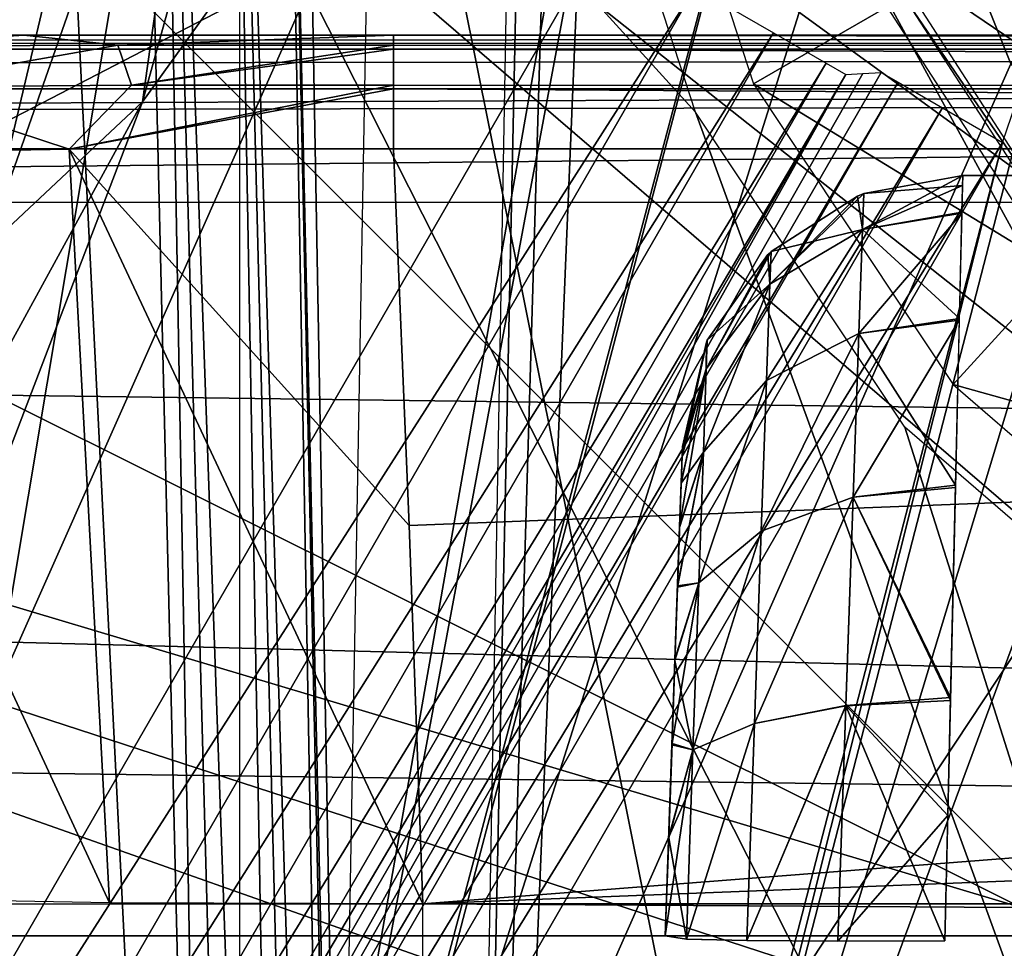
# Model space of a CAD drawing. Header units: millimetres. Extents: x -75 to 75, y -5 to 37.
# Tile 194 of 256: x 16.01 to 19.52, y 2.75 to 6.06. Entities that reach past the tile are written whole.
import ezdxf

# ---------------------------------------------------------------- set-up
doc = ezdxf.new("R2010")
doc.units = ezdxf.units.MM
doc.header["$LTSCALE"] = 101.851852
for name, color, linetype in [('102', 7, 'CONTINUOUS'), ('107', 7, 'CONTINUOUS'), ('110', 7, 'CONTINUOUS'), ('115', 7, 'CONTINUOUS'), ('133', 7, 'CONTINUOUS'), ('134', 7, 'CONTINUOUS'), ('163', 7, 'CONTINUOUS'), ('191', 7, 'CONTINUOUS'), ('192', 7, 'CONTINUOUS'), ('202', 7, 'CONTINUOUS'), ('208', 7, 'CONTINUOUS'), ('228', 7, 'CONTINUOUS'), ('349', 7, 'CONTINUOUS'), ('351', 7, 'CONTINUOUS'), ('356', 7, 'CONTINUOUS'), ('398', 7, 'CONTINUOUS'), ('413', 7, 'CONTINUOUS'), ('419', 7, 'CONTINUOUS'), ('423', 7, 'CONTINUOUS'), ('428', 7, 'CONTINUOUS'), ('43', 7, 'CONTINUOUS'), ('550', 7, 'CONTINUOUS'), ('553', 7, 'CONTINUOUS'), ('555', 7, 'CONTINUOUS'), ('571', 7, 'CONTINUOUS'), ('585', 7, 'CONTINUOUS'), ('6', 7, 'CONTINUOUS'), ('602', 7, 'CONTINUOUS'), ('607', 7, 'CONTINUOUS'), ('634', 7, 'CONTINUOUS'), ('663', 7, 'CONTINUOUS'), ('675', 7, 'CONTINUOUS'), ('681', 7, 'CONTINUOUS'), ('758', 7, 'CONTINUOUS'), ('761', 7, 'CONTINUOUS'), ('763', 7, 'CONTINUOUS'), ('8', 7, 'CONTINUOUS')]:
    doc.layers.add(name, color=color, linetype=linetype)

msp = doc.modelspace()

# ---------------------------------------------------------------- linework, layer by layer
at = {"layer": '102', "color": 251, "linetype": 'Continuous', "true_color": 0x464b4f}
for points in [[(52, 6, 16.422), (-11.5018, 6, 15.2483), (-52, 6, 16.422), (52, 6, 16.422)], [(-11.0234, 6, 15.1532), (-11.5018, 6, 15.2483), (52, 6, 16.422), (-11.0234, 6, 15.1532)], [(-10.6179, 6, 14.8822), (-11.0234, 6, 15.1532), (52, 6, 16.422), (-10.6179, 6, 14.8822)], [(-10.3469, 6, 14.4767), (-10.6179, 6, 14.8822), (52, 6, 16.422), (-10.3469, 6, 14.4767)], [(-10.2518, 6, 13.9983), (-10.3469, 6, 14.4767), (52, 6, 16.422), (-10.2518, 6, 13.9983)], [(8.8388, 6, 14.0888), (-10.2518, 6, 13.9983), (52, 6, 16.422), (8.8388, 6, 14.0888)], [(9.3172, 6, 13.9937), (8.8388, 6, 14.0888), (52, 6, 16.422), (9.3172, 6, 13.9937)], [(9.7227, 6, 13.7227), (9.3172, 6, 13.9937), (52, 6, 16.422), (9.7227, 6, 13.7227)], [(9.9937, 6, 13.3172), (9.7227, 6, 13.7227), (52, 6, 16.422), (9.9937, 6, 13.3172)], [(10.0888, 6, 12.8388), (9.9937, 6, 13.3172), (52, 6, 16.422), (10.0888, 6, 12.8388)], [(11.0234, 6, -4.8435), (10.0888, 6, 12.8388), (52, 6, 16.422), (11.0234, 6, -4.8435)], [(11.5018, 6, -4.7483), (11.0234, 6, -4.8435), (52, 6, 16.422), (11.5018, 6, -4.7483)], [(11.9801, 6, -4.8435), (11.5018, 6, -4.7483), (52, 6, 16.422), (11.9801, 6, -4.8435)], [(12.3856, 6, -5.1144), (11.9801, 6, -4.8435), (52, 6, 16.422), (12.3856, 6, -5.1144)], [(12.6566, 6, -5.52), (12.3856, 6, -5.1144), (52, 6, 16.422), (12.6566, 6, -5.52)], [(12.7518, 6, -5.9983), (12.6566, 6, -5.52), (52, 6, 16.422), (12.7518, 6, -5.9983)], [(12.7518, 6, -39.9983), (12.7518, 6, -5.9983), (52, 6, 16.422), (12.7518, 6, -39.9983)], [(13.6214, 6, -43.9675), (12.7518, 6, -39.9983), (52, 6, 16.422), (13.6214, 6, -43.9675)], [(14.1898, 6, -43.4817), (13.6214, 6, -43.9675), (52, 6, 16.422), (14.1898, 6, -43.4817)], [(14.7743, 6, -43.1009), (14.1898, 6, -43.4817), (52, 6, 16.422), (14.7743, 6, -43.1009)], [(16.0228, 6, -42.5929), (14.7743, 6, -43.1009), (52, 6, 16.422), (16.0228, 6, -42.5929)], [(50.8451, 6, 14.4783), (16.0228, 6, -42.5929), (52, 6, 16.422), (50.8451, 6, 14.4783)], [(16.0228, 6, -42.5929), (50.8451, 6, 14.4783), (17.3407, 6, -42.422), (16.0228, 6, -42.5929)], [(51.5216, 6, -21.1548), (52, 6, -21.25), (17.3407, 6, -42.422), (51.5216, 6, -21.1548)], [(17.3407, 6, -42.422), (52, 6, -21.25), (52, 6, -42.422), (17.3407, 6, -42.422)], [(51.1161, 6, -20.8839), (51.5216, 6, -21.1548), (17.3407, 6, -42.422), (51.1161, 6, -20.8839)], [(50.8451, 6, 14.4783), (50.75, 6, 14), (17.3407, 6, -42.422), (50.8451, 6, 14.4783)], [(50.8451, 6, -20.4783), (51.1161, 6, -20.8839), (17.3407, 6, -42.422), (50.8451, 6, -20.4783)], [(50.75, 6, -20), (50.8451, 6, -20.4783), (17.3407, 6, -42.422), (50.75, 6, -20)], [(50.75, 6, 14), (50.75, 6, -20), (17.3407, 6, -42.422), (50.75, 6, 14)]]:
    msp.add_3dface(points, dxfattribs=at)
at = {"layer": '107', "color": 251, "linetype": 'Continuous', "true_color": 0x464b4f}
for points in [[(19.3705, 5.5, 79.9894), (19.7295, 5.5, 82.0106), (19.7295, 5.5, 79.9894), (19.3705, 5.5, 79.9894)], [(19.3705, 5.5, 82.0106), (19.7295, 5.5, 82.0106), (19.3705, 5.5, 79.9894), (19.3705, 5.5, 82.0106)]]:
    msp.add_3dface(points, dxfattribs=at)
at = {"layer": '110', "color": 251, "linetype": 'Continuous', "true_color": 0x464b4f}
for points in [[(18.3711, 4.5349, 79.9894), (18.3699, 4.5007, 79.6209), (18.3101, 2.7895, 83.9944), (18.3711, 4.5349, 79.9894)], [(18.3711, 4.5349, 82.0106), (18.3711, 4.5349, 79.9894), (18.3101, 2.7895, 83.9944), (18.3711, 4.5349, 82.0106)], [(18.3699, 4.5022, 82.3708), (18.3711, 4.5349, 82.0106), (18.3101, 2.7895, 83.9944), (18.3699, 4.5022, 82.3708)], [(18.3666, 4.406, 82.7171), (18.3699, 4.5022, 82.3708), (18.3101, 2.7895, 83.9944), (18.3666, 4.406, 82.7171)], [(18.3699, 4.5007, 79.6209), (18.3665, 4.4032, 79.2756), (18.3101, 2.7895, 83.9944), (18.3699, 4.5007, 79.6209)], [(18.3611, 4.2493, 83.0407), (18.3666, 4.406, 82.7171), (18.3101, 2.7895, 83.9944), (18.3611, 4.2493, 83.0407)], [(18.3665, 4.4032, 79.2756), (18.361, 4.2455, 78.9532), (18.3101, 2.7895, 83.9944), (18.3665, 4.4032, 79.2756)], [(18.3537, 4.0371, 83.331), (18.3611, 4.2493, 83.0407), (18.3101, 2.7895, 83.9944), (18.3537, 4.0371, 83.331)], [(18.361, 4.2455, 78.9532), (18.3535, 4.0328, 78.6641), (18.3101, 2.7895, 83.9944), (18.361, 4.2455, 78.9532)], [(18.3446, 3.7765, 83.5786), (18.3537, 4.0371, 83.331), (18.3101, 2.7895, 83.9944), (18.3446, 3.7765, 83.5786)], [(18.3535, 4.0328, 78.6641), (18.3444, 3.7718, 78.4177), (18.3101, 2.7895, 83.9944), (18.3535, 4.0328, 78.6641)], [(18.3341, 3.4756, 83.7756), (18.3446, 3.7765, 83.5786), (18.3101, 2.7895, 83.9944), (18.3341, 3.4756, 83.7756)], [(18.3444, 3.7718, 78.4177), (18.3339, 3.4709, 78.2219), (18.3101, 2.7895, 83.9944), (18.3444, 3.7718, 78.4177)], [(18.3225, 3.1444, 83.9155), (18.3341, 3.4756, 83.7756), (18.3101, 2.7895, 83.9944), (18.3225, 3.1444, 83.9155)], [(18.3339, 3.4709, 78.2219), (18.3223, 3.1399, 78.0831), (18.3101, 2.7895, 83.9944), (18.3339, 3.4709, 78.2219)], [(18.3223, 3.1399, 78.0831), (18.3101, 2.7895, 78.0056), (18.3101, 2.7895, 83.9944), (18.3223, 3.1399, 78.0831)]]:
    msp.add_3dface(points, dxfattribs=at)
at = {"layer": '115', "color": 251, "linetype": 'Continuous', "true_color": 0x464b4f}
for points in [[(19.018, 5.4358, 82.0106), (19.3705, 5.5, 82.0106), (19.018, 5.4358, 79.9894), (19.018, 5.4358, 82.0106)], [(19.3705, 5.5, 82.0106), (19.3705, 5.5, 79.9894), (19.018, 5.4358, 79.9894), (19.3705, 5.5, 82.0106)], [(18.687, 5.23, 79.9894), (18.9958, 5.4272, 82.0106), (18.9958, 5.4272, 79.9894), (18.687, 5.23, 79.9894)], [(18.687, 5.23, 82.0106), (18.9958, 5.4272, 82.0106), (18.687, 5.23, 79.9894), (18.687, 5.23, 82.0106)], [(18.9958, 5.4272, 79.9894), (19.018, 5.4358, 82.0106), (19.018, 5.4358, 79.9894), (18.9958, 5.4272, 79.9894)], [(18.9958, 5.4272, 82.0106), (19.018, 5.4358, 82.0106), (18.9958, 5.4272, 79.9894), (18.9958, 5.4272, 82.0106)], [(18.4598, 4.9133, 79.9894), (18.6758, 5.2193, 82.0106), (18.6758, 5.2193, 79.9894), (18.4598, 4.9133, 79.9894)], [(18.4598, 4.9133, 82.0106), (18.6758, 5.2193, 82.0106), (18.4598, 4.9133, 79.9894), (18.4598, 4.9133, 82.0106)], [(18.6758, 5.2193, 82.0106), (18.687, 5.23, 82.0106), (18.6758, 5.2193, 79.9894), (18.6758, 5.2193, 82.0106)], [(18.6758, 5.2193, 79.9894), (18.687, 5.23, 82.0106), (18.687, 5.23, 79.9894), (18.6758, 5.2193, 79.9894)], [(18.3711, 4.5349, 79.9894), (18.4569, 4.9067, 82.0106), (18.4569, 4.9067, 79.9894), (18.3711, 4.5349, 79.9894)], [(18.3711, 4.5349, 79.9894), (18.3711, 4.5349, 82.0106), (18.4569, 4.9067, 82.0106), (18.3711, 4.5349, 79.9894)], [(18.4569, 4.9067, 82.0106), (18.4598, 4.9133, 82.0106), (18.4569, 4.9067, 79.9894), (18.4569, 4.9067, 82.0106)], [(18.4569, 4.9067, 79.9894), (18.4598, 4.9133, 82.0106), (18.4598, 4.9133, 79.9894), (18.4569, 4.9067, 79.9894)]]:
    msp.add_3dface(points, dxfattribs=at)
at = {"layer": '133', "color": 251, "linetype": 'Continuous', "true_color": 0x464b4f}
for points in [[(19.3705, 5.5, 82.0106), (19.0136, 5.3083, 82.8649), (19.3674, 5.3695, 82.886), (19.3705, 5.5, 82.0106)], [(19.3705, 5.5, 82.0106), (19.018, 5.4358, 82.0106), (19.0136, 5.3083, 82.8649), (19.3705, 5.5, 82.0106)], [(19.018, 5.4358, 82.0106), (18.6829, 5.1125, 82.7995), (19.0136, 5.3083, 82.8649), (19.018, 5.4358, 82.0106)], [(19.018, 5.4358, 82.0106), (18.9958, 5.4272, 82.0106), (18.6829, 5.1125, 82.7995), (19.018, 5.4358, 82.0106)], [(18.9958, 5.4272, 82.0106), (18.687, 5.23, 82.0106), (18.6829, 5.1125, 82.7995), (18.9958, 5.4272, 82.0106)], [(19.3674, 5.3695, 82.886), (19.0136, 5.3083, 82.8649), (19.3586, 4.9909, 83.6826), (19.3674, 5.3695, 82.886)], [(19.0136, 5.3083, 82.8649), (18.6709, 4.7701, 83.5198), (19.0006, 4.9367, 83.6444), (19.0136, 5.3083, 82.8649)], [(18.6829, 5.1125, 82.7995), (18.6709, 4.7701, 83.5198), (19.0136, 5.3083, 82.8649), (18.6829, 5.1125, 82.7995)], [(19.0136, 5.3083, 82.8649), (19.0006, 4.9367, 83.6444), (19.3586, 4.9909, 83.6826), (19.0136, 5.3083, 82.8649)], [(18.687, 5.23, 82.0106), (18.6758, 5.2193, 82.0106), (18.4563, 4.8114, 82.6996), (18.687, 5.23, 82.0106)], [(18.687, 5.23, 82.0106), (18.4563, 4.8114, 82.6996), (18.6829, 5.1125, 82.7995), (18.687, 5.23, 82.0106)], [(18.6758, 5.2193, 82.0106), (18.4598, 4.9133, 82.0106), (18.4563, 4.8114, 82.6996), (18.6758, 5.2193, 82.0106)], [(18.4563, 4.8114, 82.6996), (18.4459, 4.5147, 83.3295), (18.6829, 5.1125, 82.7995), (18.4563, 4.8114, 82.6996)], [(18.6829, 5.1125, 82.7995), (18.4459, 4.5147, 83.3295), (18.6709, 4.7701, 83.5198), (18.6829, 5.1125, 82.7995)], [(19.3586, 4.9909, 83.6826), (19.0006, 4.9367, 83.6444), (19.3448, 4.397, 84.3347), (19.3586, 4.9909, 83.6826)], [(18.6709, 4.7701, 83.5198), (18.6522, 4.2328, 84.1088), (19.0006, 4.9367, 83.6444), (18.6709, 4.7701, 83.5198)], [(19.0006, 4.9367, 83.6444), (18.6522, 4.2328, 84.1088), (18.9802, 4.3538, 84.2812), (19.0006, 4.9367, 83.6444)], [(19.0006, 4.9367, 83.6444), (18.9802, 4.3538, 84.2812), (19.3448, 4.397, 84.3347), (19.0006, 4.9367, 83.6444)], [(18.4598, 4.9133, 82.0106), (18.3699, 4.5022, 82.3708), (18.4563, 4.8114, 82.6996), (18.4598, 4.9133, 82.0106)], [(18.3699, 4.5022, 82.3708), (18.4598, 4.9133, 82.0106), (18.4569, 4.9067, 82.0106), (18.3699, 4.5022, 82.3708)], [(18.3711, 4.5349, 82.0106), (18.3699, 4.5022, 82.3708), (18.4569, 4.9067, 82.0106), (18.3711, 4.5349, 82.0106)], [(18.3666, 4.406, 82.7171), (18.3611, 4.2493, 83.0407), (18.4563, 4.8114, 82.6996), (18.3666, 4.406, 82.7171)], [(18.4563, 4.8114, 82.6996), (18.3611, 4.2493, 83.0407), (18.4459, 4.5147, 83.3295), (18.4563, 4.8114, 82.6996)], [(18.3699, 4.5022, 82.3708), (18.3666, 4.406, 82.7171), (18.4563, 4.8114, 82.6996), (18.3699, 4.5022, 82.3708)], [(18.6709, 4.7701, 83.5198), (18.4296, 4.0485, 83.8466), (18.6522, 4.2328, 84.1088), (18.6709, 4.7701, 83.5198)], [(18.4459, 4.5147, 83.3295), (18.4296, 4.0485, 83.8466), (18.6709, 4.7701, 83.5198), (18.4459, 4.5147, 83.3295)], [(18.3611, 4.2493, 83.0407), (18.3537, 4.0371, 83.331), (18.4459, 4.5147, 83.3295), (18.3611, 4.2493, 83.0407)], [(18.4459, 4.5147, 83.3295), (18.3537, 4.0371, 83.331), (18.4296, 4.0485, 83.8466), (18.4459, 4.5147, 83.3295)], [(19.3448, 4.397, 84.3347), (18.9802, 4.3538, 84.2812), (19.3271, 3.6391, 84.786), (19.3448, 4.397, 84.3347)], [(18.6522, 4.2328, 84.1088), (18.6282, 3.5473, 84.5156), (18.9802, 4.3538, 84.2812), (18.6522, 4.2328, 84.1088)], [(18.9802, 4.3538, 84.2812), (18.6282, 3.5473, 84.5156), (18.9543, 3.6105, 84.7198), (18.9802, 4.3538, 84.2812)], [(18.9802, 4.3538, 84.2812), (18.9543, 3.6105, 84.7198), (19.3271, 3.6391, 84.786), (18.9802, 4.3538, 84.2812)], [(18.6522, 4.2328, 84.1088), (18.4088, 3.4528, 84.2067), (18.6282, 3.5473, 84.5156), (18.6522, 4.2328, 84.1088)], [(18.4296, 4.0485, 83.8466), (18.4088, 3.4528, 84.2067), (18.6522, 4.2328, 84.1088), (18.4296, 4.0485, 83.8466)], [(18.3446, 3.7765, 83.5786), (18.3341, 3.4756, 83.7756), (18.4296, 4.0485, 83.8466), (18.3446, 3.7765, 83.5786)], [(18.4296, 4.0485, 83.8466), (18.3341, 3.4756, 83.7756), (18.4088, 3.4528, 84.2067), (18.4296, 4.0485, 83.8466)], [(18.3537, 4.0371, 83.331), (18.3446, 3.7765, 83.5786), (18.4296, 4.0485, 83.8466), (18.3537, 4.0371, 83.331)], [(19.3271, 3.6391, 84.786), (18.9543, 3.6105, 84.7198), (19.3173, 3.2188, 84.9233), (19.3271, 3.6391, 84.786)], [(18.6012, 2.7732, 84.7049), (18.925, 2.7715, 84.9222), (18.9543, 3.6105, 84.7198), (18.6012, 2.7732, 84.7049)], [(18.6282, 3.5473, 84.5156), (18.6012, 2.7732, 84.7049), (18.9543, 3.6105, 84.7198), (18.6282, 3.5473, 84.5156)], [(18.9543, 3.6105, 84.7198), (18.925, 2.7715, 84.9222), (19.3173, 3.2188, 84.9233), (18.9543, 3.6105, 84.7198)], [(18.3853, 2.7785, 84.3791), (18.6012, 2.7732, 84.7049), (18.6282, 3.5473, 84.5156), (18.3853, 2.7785, 84.3791)], [(18.4088, 3.4528, 84.2067), (18.3853, 2.7785, 84.3791), (18.6282, 3.5473, 84.5156), (18.4088, 3.4528, 84.2067)], [(18.3225, 3.1444, 83.9155), (18.3101, 2.7895, 83.9944), (18.4088, 3.4528, 84.2067), (18.3225, 3.1444, 83.9155)], [(18.4088, 3.4528, 84.2067), (18.3101, 2.7895, 83.9944), (18.3853, 2.7785, 84.3791), (18.4088, 3.4528, 84.2067)], [(18.3341, 3.4756, 83.7756), (18.3225, 3.1444, 83.9155), (18.4088, 3.4528, 84.2067), (18.3341, 3.4756, 83.7756)], [(18.925, 2.7715, 84.9222), (19.307, 2.7727, 84.9982), (19.3173, 3.2188, 84.9233), (18.925, 2.7715, 84.9222)]]:
    msp.add_3dface(points, dxfattribs=at)
at = {"layer": '134', "color": 251, "linetype": 'Continuous', "true_color": 0x464b4f}
for points in [[(19.018, 5.4358, 79.9894), (19.3705, 5.5, 79.9894), (19.3696, 5.4651, 79.5334), (19.018, 5.4358, 79.9894)], [(19.018, 5.4358, 79.9894), (19.3696, 5.4651, 79.5334), (19.0136, 5.3083, 79.1351), (19.018, 5.4358, 79.9894)], [(19.3696, 5.4651, 79.5334), (19.3673, 5.3657, 79.1017), (19.0136, 5.3083, 79.1351), (19.3696, 5.4651, 79.5334)], [(18.687, 5.23, 79.9894), (18.9958, 5.4272, 79.9894), (19.0136, 5.3083, 79.1351), (18.687, 5.23, 79.9894)], [(18.9958, 5.4272, 79.9894), (19.018, 5.4358, 79.9894), (19.0136, 5.3083, 79.1351), (18.9958, 5.4272, 79.9894)], [(19.3673, 5.3657, 79.1017), (19.3584, 4.9842, 78.3074), (19.0006, 4.9367, 78.3556), (19.3673, 5.3657, 79.1017)], [(19.0136, 5.3083, 79.1351), (19.3673, 5.3657, 79.1017), (19.0006, 4.9367, 78.3556), (19.0136, 5.3083, 79.1351)], [(19.0136, 5.3083, 79.1351), (19.0006, 4.9367, 78.3556), (18.6709, 4.7701, 78.4802), (19.0136, 5.3083, 79.1351)], [(18.6829, 5.1125, 79.2005), (19.0136, 5.3083, 79.1351), (18.6709, 4.7701, 78.4802), (18.6829, 5.1125, 79.2005)], [(18.687, 5.23, 79.9894), (19.0136, 5.3083, 79.1351), (18.6829, 5.1125, 79.2005), (18.687, 5.23, 79.9894)], [(18.4598, 4.9133, 79.9894), (18.6758, 5.2193, 79.9894), (18.6829, 5.1125, 79.2005), (18.4598, 4.9133, 79.9894)], [(18.6758, 5.2193, 79.9894), (18.687, 5.23, 79.9894), (18.6829, 5.1125, 79.2005), (18.6758, 5.2193, 79.9894)], [(18.6829, 5.1125, 79.2005), (18.6709, 4.7701, 78.4802), (18.4459, 4.5147, 78.6705), (18.6829, 5.1125, 79.2005)], [(18.4563, 4.8114, 79.3005), (18.6829, 5.1125, 79.2005), (18.4459, 4.5147, 78.6705), (18.4563, 4.8114, 79.3005)], [(18.4598, 4.9133, 79.9894), (18.6829, 5.1125, 79.2005), (18.4563, 4.8114, 79.3005), (18.4598, 4.9133, 79.9894)], [(19.3584, 4.9842, 78.3074), (19.3446, 4.3882, 77.6582), (18.9802, 4.3538, 77.7188), (19.3584, 4.9842, 78.3074)], [(19.0006, 4.9367, 78.3556), (19.3584, 4.9842, 78.3074), (18.9802, 4.3538, 77.7188), (19.0006, 4.9367, 78.3556)], [(18.6709, 4.7701, 78.4802), (19.0006, 4.9367, 78.3556), (18.6522, 4.2328, 77.8912), (18.6709, 4.7701, 78.4802)], [(19.0006, 4.9367, 78.3556), (18.9802, 4.3538, 77.7188), (18.6522, 4.2328, 77.8912), (19.0006, 4.9367, 78.3556)], [(18.3711, 4.5349, 79.9894), (18.4569, 4.9067, 79.9894), (18.4563, 4.8114, 79.3005), (18.3711, 4.5349, 79.9894)], [(18.4569, 4.9067, 79.9894), (18.4598, 4.9133, 79.9894), (18.4563, 4.8114, 79.3005), (18.4569, 4.9067, 79.9894)], [(18.3665, 4.4032, 79.2756), (18.4563, 4.8114, 79.3005), (18.4459, 4.5147, 78.6705), (18.3665, 4.4032, 79.2756)], [(18.3665, 4.4032, 79.2756), (18.3699, 4.5007, 79.6209), (18.4563, 4.8114, 79.3005), (18.3665, 4.4032, 79.2756)], [(18.3699, 4.5007, 79.6209), (18.3711, 4.5349, 79.9894), (18.4563, 4.8114, 79.3005), (18.3699, 4.5007, 79.6209)], [(18.6709, 4.7701, 78.4802), (18.6522, 4.2328, 77.8912), (18.4296, 4.0486, 78.1535), (18.6709, 4.7701, 78.4802)], [(18.4459, 4.5147, 78.6705), (18.6709, 4.7701, 78.4802), (18.4296, 4.0486, 78.1535), (18.4459, 4.5147, 78.6705)], [(18.3535, 4.0328, 78.6641), (18.4459, 4.5147, 78.6705), (18.4296, 4.0486, 78.1535), (18.3535, 4.0328, 78.6641)], [(18.3535, 4.0328, 78.6641), (18.361, 4.2455, 78.9532), (18.4459, 4.5147, 78.6705), (18.3535, 4.0328, 78.6641)], [(18.361, 4.2455, 78.9532), (18.3665, 4.4032, 79.2756), (18.4459, 4.5147, 78.6705), (18.361, 4.2455, 78.9532)], [(18.6522, 4.2328, 77.8912), (18.9802, 4.3538, 77.7188), (18.6282, 3.5474, 77.4844), (18.6522, 4.2328, 77.8912)], [(18.9802, 4.3538, 77.7188), (18.9543, 3.6104, 77.2801), (18.6282, 3.5474, 77.4844), (18.9802, 4.3538, 77.7188)], [(18.9802, 4.3538, 77.7188), (19.3269, 3.6293, 77.21), (18.9543, 3.6104, 77.2801), (18.9802, 4.3538, 77.7188)], [(19.3446, 4.3882, 77.6582), (19.3269, 3.6293, 77.21), (18.9802, 4.3538, 77.7188), (19.3446, 4.3882, 77.6582)], [(18.6522, 4.2328, 77.8912), (18.6282, 3.5474, 77.4844), (18.4088, 3.453, 77.7934), (18.6522, 4.2328, 77.8912)], [(18.4296, 4.0486, 78.1535), (18.6522, 4.2328, 77.8912), (18.4088, 3.453, 77.7934), (18.4296, 4.0486, 78.1535)], [(18.3444, 3.7718, 78.4177), (18.4296, 4.0486, 78.1535), (18.4088, 3.453, 77.7934), (18.3444, 3.7718, 78.4177)], [(18.3444, 3.7718, 78.4177), (18.3535, 4.0328, 78.6641), (18.4296, 4.0486, 78.1535), (18.3444, 3.7718, 78.4177)], [(18.3339, 3.4709, 78.2219), (18.3444, 3.7718, 78.4177), (18.4088, 3.453, 77.7934), (18.3339, 3.4709, 78.2219)], [(19.3269, 3.6293, 77.21), (19.307, 2.7727, 77.0018), (18.9543, 3.6104, 77.2801), (19.3269, 3.6293, 77.21)], [(18.9543, 3.6104, 77.2801), (18.6012, 2.7732, 77.2951), (18.6282, 3.5474, 77.4844), (18.9543, 3.6104, 77.2801)], [(18.9543, 3.6104, 77.2801), (18.925, 2.7715, 77.0778), (18.6012, 2.7732, 77.2951), (18.9543, 3.6104, 77.2801)], [(18.9543, 3.6104, 77.2801), (19.307, 2.7727, 77.0018), (18.925, 2.7715, 77.0778), (18.9543, 3.6104, 77.2801)], [(18.6282, 3.5474, 77.4844), (18.6012, 2.7732, 77.2951), (18.3853, 2.7785, 77.6209), (18.6282, 3.5474, 77.4844)], [(18.4088, 3.453, 77.7934), (18.6282, 3.5474, 77.4844), (18.3853, 2.7785, 77.6209), (18.4088, 3.453, 77.7934)], [(18.3223, 3.1399, 78.0831), (18.3339, 3.4709, 78.2219), (18.4088, 3.453, 77.7934), (18.3223, 3.1399, 78.0831)], [(18.3223, 3.1399, 78.0831), (18.4088, 3.453, 77.7934), (18.3853, 2.7785, 77.6209), (18.3223, 3.1399, 78.0831)], [(18.3101, 2.7895, 78.0056), (18.3223, 3.1399, 78.0831), (18.3853, 2.7785, 77.6209), (18.3101, 2.7895, 78.0056)], [(18.6012, 2.7732, 77.2951), (18.3875, 2.7784, 77.6156), (18.3853, 2.7785, 77.6209), (18.6012, 2.7732, 77.2951)]]:
    msp.add_3dface(points, dxfattribs=at)
at = {"layer": '163', "color": 251, "linetype": 'Continuous', "true_color": 0x464b4f}
for points in [[(15.8463, 8.4699, 93.6085), (16.7367, 7.7866, 93.5846), (10.3562, 2.7895, 93.4101), (15.8463, 8.4699, 93.6085)], [(16.7367, 7.7866, 93.5846), (17.763, 7.3599, 93.5697), (10.3562, 2.7895, 93.4101), (16.7367, 7.7866, 93.5846)], [(17.763, 7.3599, 93.5697), (17.7749, 7.3567, 93.5696), (10.3562, 2.7895, 93.4101), (17.763, 7.3599, 93.5697)], [(17.7749, 7.3567, 93.5696), (18.8869, 7.2105, 93.5645), (10.3562, 2.7895, 93.4101), (17.7749, 7.3567, 93.5696)], [(18.8869, 7.2105, 93.5645), (31.2493, 2.7895, 93.4101), (10.3562, 2.7895, 93.4101), (18.8869, 7.2105, 93.5645)], [(31.481, 7.2105, 93.5645), (31.2493, 2.7895, 93.4101), (18.8869, 7.2105, 93.5645), (31.481, 7.2105, 93.5645)]]:
    msp.add_3dface(points, dxfattribs=at)
at = {"layer": '191', "color": 251, "linetype": 'Continuous', "true_color": 0x464b4f}
for points in [[(-52, 5.5958, 17.0564), (-52, 4.2501, 17.6839), (52, 2.9042, 18.3115), (-52, 5.5958, 17.0564)], [(52, 5.5958, 17.0564), (-52, 5.5958, 17.0564), (52, 4.2501, 17.6839), (52, 5.5958, 17.0564)], [(52, 4.2501, 17.6839), (-52, 5.5958, 17.0564), (52, 2.9042, 18.3115), (52, 4.2501, 17.6839)], [(-52, 4.2501, 17.6839), (-52, 2.9042, 18.3115), (52, 2.9042, 18.3115), (-52, 4.2501, 17.6839)]]:
    msp.add_3dface(points, dxfattribs=at)
at = {"layer": '192', "color": 251, "linetype": 'Continuous', "true_color": 0x464b4f}
for points in [[(52, 6, 16.422), (-52, 6, 16.422), (-52, 5.9505, 16.6804), (52, 6, 16.422)], [(52, 5.9505, 16.6804), (52, 6, 16.422), (-52, 5.9505, 16.6804), (52, 5.9505, 16.6804)], [(-52, 5.809, 16.9025), (52, 5.9505, 16.6804), (-52, 5.9505, 16.6804), (-52, 5.809, 16.9025)], [(52, 5.809, 16.9025), (52, 5.9505, 16.6804), (-52, 5.809, 16.9025), (52, 5.809, 16.9025)], [(-52, 5.5958, 17.0564), (52, 5.809, 16.9025), (-52, 5.809, 16.9025), (-52, 5.5958, 17.0564)], [(-52, 5.5958, 17.0564), (52, 5.5958, 17.0564), (52, 5.809, 16.9025), (-52, 5.5958, 17.0564)]]:
    msp.add_3dface(points, dxfattribs=at)
at = {"layer": '202', "color": 251, "linetype": 'Continuous', "true_color": 0x464b4f}
for points in [[(17.3407, 5.5958, -43.0564), (52, 5.5958, -43.0564), (17.3972, 4.2527, -43.6827), (17.3407, 5.5958, -43.0564)], [(17.3972, 4.2527, -43.6827), (52, 5.5958, -43.0564), (17.445, 2.9042, -44.3115), (17.3972, 4.2527, -43.6827)], [(17.445, 2.9042, -44.3115), (52, 5.5958, -43.0564), (52, 4.2501, -43.6839), (17.445, 2.9042, -44.3115)], [(52, 2.9042, -44.3115), (17.445, 2.9042, -44.3115), (52, 4.2501, -43.6839), (52, 2.9042, -44.3115)]]:
    msp.add_3dface(points, dxfattribs=at)
at = {"layer": '208', "color": 251, "linetype": 'Continuous', "true_color": 0x464b4f}
for points in [[(17.3407, 6, -42.422), (52, 6, -42.422), (52, 5.9505, -42.6804), (17.3407, 6, -42.422)], [(17.3407, 5.9645, -42.6422), (17.3407, 6, -42.422), (52, 5.9505, -42.6804), (17.3407, 5.9645, -42.6422)], [(17.3407, 5.9505, -42.6804), (17.3407, 5.9645, -42.6422), (52, 5.9505, -42.6804), (17.3407, 5.9505, -42.6804)], [(17.3407, 5.8227, -42.8875), (17.3407, 5.9505, -42.6804), (52, 5.809, -42.9025), (17.3407, 5.8227, -42.8875)], [(52, 5.809, -42.9025), (17.3407, 5.9505, -42.6804), (52, 5.9505, -42.6804), (52, 5.809, -42.9025)], [(17.3407, 5.8092, -42.9023), (17.3407, 5.8227, -42.8875), (52, 5.809, -42.9025), (17.3407, 5.8092, -42.9023)], [(52, 5.5958, -43.0564), (17.3407, 5.5958, -43.0564), (17.3407, 5.8092, -42.9023), (52, 5.5958, -43.0564)], [(52, 5.5958, -43.0564), (17.3407, 5.8092, -42.9023), (52, 5.809, -42.9025), (52, 5.5958, -43.0564)]]:
    msp.add_3dface(points, dxfattribs=at)
at = {"layer": '228', "color": 251, "linetype": 'Continuous', "true_color": 0x464b4f}
for points in [[(38.3557, 5.5761, -93.5074), (53.7806, 2.7895, -93.4101), (10.3562, 12.2105, -93.7391), (38.3557, 5.5761, -93.5074)], [(38.0838, 5.6242, -93.5091), (38.3557, 5.5761, -93.5074), (10.3562, 12.2105, -93.7391), (38.0838, 5.6242, -93.5091)], [(37.9162, 5.6242, -93.5091), (38.0838, 5.6242, -93.5091), (10.3562, 12.2105, -93.7391), (37.9162, 5.6242, -93.5091)], [(37.6527, 5.5791, -93.5075), (37.9162, 5.6242, -93.5091), (10.3562, 12.2105, -93.7391), (37.6527, 5.5791, -93.5075)], [(37.3735, 5.4232, -93.5021), (37.6527, 5.5791, -93.5075), (10.3562, 12.2105, -93.7391), (37.3735, 5.4232, -93.5021)], [(37.104, 5.1245, -93.4916), (37.3735, 5.4232, -93.5021), (10.3562, 12.2105, -93.7391), (37.104, 5.1245, -93.4916)], [(36.8924, 4.6662, -93.4756), (37.104, 5.1245, -93.4916), (10.3562, 12.2105, -93.7391), (36.8924, 4.6662, -93.4756)], [(36.8033, 4.0893, -93.4555), (36.8924, 4.6662, -93.4756), (10.3562, 12.2105, -93.7391), (36.8033, 4.0893, -93.4555)], [(36.7806, 2.7895, -93.4101), (36.8033, 4.0893, -93.4555), (10.3562, 12.2105, -93.7391), (36.7806, 2.7895, -93.4101)], [(21.6319, 5.4188, -93.5019), (36.7806, 2.7895, -93.4101), (10.3562, 12.2105, -93.7391), (21.6319, 5.4188, -93.5019)], [(21.3557, 5.5761, -93.5074), (21.6319, 5.4188, -93.5019), (10.3562, 12.2105, -93.7391), (21.3557, 5.5761, -93.5074)], [(21.0838, 5.6242, -93.5091), (21.3557, 5.5761, -93.5074), (10.3562, 12.2105, -93.7391), (21.0838, 5.6242, -93.5091)], [(20.9162, 5.6242, -93.5091), (21.0838, 5.6242, -93.5091), (10.3562, 12.2105, -93.7391), (20.9162, 5.6242, -93.5091)], [(54.9162, 5.6242, -93.5091), (55.0838, 5.6242, -93.5091), (10.3562, 12.2105, -93.7391), (54.9162, 5.6242, -93.5091)], [(10.3562, 12.2105, -93.7391), (55.0838, 5.6242, -93.5091), (55.2537, 12.2105, -93.7391), (10.3562, 12.2105, -93.7391)], [(54.6527, 5.5791, -93.5075), (54.9162, 5.6242, -93.5091), (10.3562, 12.2105, -93.7391), (54.6527, 5.5791, -93.5075)], [(54.3735, 5.4232, -93.5021), (54.6527, 5.5791, -93.5075), (10.3562, 12.2105, -93.7391), (54.3735, 5.4232, -93.5021)], [(54.104, 5.1245, -93.4916), (54.3735, 5.4232, -93.5021), (10.3562, 12.2105, -93.7391), (54.104, 5.1245, -93.4916)], [(53.8924, 4.6662, -93.4756), (54.104, 5.1245, -93.4916), (10.3562, 12.2105, -93.7391), (53.8924, 4.6662, -93.4756)], [(53.8033, 4.0893, -93.4555), (53.8924, 4.6662, -93.4756), (10.3562, 12.2105, -93.7391), (53.8033, 4.0893, -93.4555)], [(53.7806, 2.7895, -93.4101), (53.8033, 4.0893, -93.4555), (10.3562, 12.2105, -93.7391), (53.7806, 2.7895, -93.4101)], [(20.104, 5.1245, -93.4916), (20.3735, 5.4232, -93.5021), (10.3562, 12.2105, -93.7391), (20.104, 5.1245, -93.4916)], [(10.3562, 7.4943, -93.5744), (19.7806, 2.7895, -93.4101), (10.3562, 12.2105, -93.7391), (10.3562, 7.4943, -93.5744)], [(20.3735, 5.4232, -93.5021), (20.6527, 5.5791, -93.5075), (10.3562, 12.2105, -93.7391), (20.3735, 5.4232, -93.5021)], [(20.6527, 5.5791, -93.5075), (20.9162, 5.6242, -93.5091), (10.3562, 12.2105, -93.7391), (20.6527, 5.5791, -93.5075)], [(19.7806, 2.7895, -93.4101), (19.8033, 4.0893, -93.4555), (10.3562, 12.2105, -93.7391), (19.7806, 2.7895, -93.4101)], [(19.8924, 4.6662, -93.4756), (20.104, 5.1245, -93.4916), (10.3562, 12.2105, -93.7391), (19.8924, 4.6662, -93.4756)], [(19.8033, 4.0893, -93.4555), (19.8924, 4.6662, -93.4756), (10.3562, 12.2105, -93.7391), (19.8033, 4.0893, -93.4555)], [(10.3562, 2.7895, -93.4101), (19.7806, 2.7895, -93.4101), (10.3562, 7.4943, -93.5744), (10.3562, 2.7895, -93.4101)]]:
    msp.add_3dface(points, dxfattribs=at)
at = {"layer": '349', "color": 251, "linetype": 'Continuous', "true_color": 0x464b4f}
for points in [[(15.0904, 5.5755, -43.6614), (16.1847, 5.5938, -43.2072), (16.3276, 2.9076, -44.4498), (15.0904, 5.5755, -43.6614)], [(17.3407, 5.5958, -43.0564), (17.3972, 4.2527, -43.6827), (16.1847, 5.5938, -43.2072), (17.3407, 5.5958, -43.0564)], [(17.3972, 4.2527, -43.6827), (17.445, 2.9042, -44.3115), (16.1847, 5.5938, -43.2072), (17.3972, 4.2527, -43.6827)], [(16.1847, 5.5938, -43.2072), (17.445, 2.9042, -44.3115), (16.3276, 2.9076, -44.4498), (16.1847, 5.5938, -43.2072)], [(15.2619, 2.9261, -44.8577), (15.0904, 5.5755, -43.6614), (16.3276, 2.9076, -44.4498), (15.2619, 2.9261, -44.8577)]]:
    msp.add_3dface(points, dxfattribs=at)
at = {"layer": '351', "color": 251, "linetype": 'Continuous', "true_color": 0x464b4f}
for points in [[(14.7743, 6, -43.1009), (16.0228, 6, -42.5929), (15.4175, 5.961, -43.0417), (14.7743, 6, -43.1009)], [(15.4175, 5.961, -43.0417), (16.0228, 6, -42.5929), (16.3578, 5.9644, -42.7409), (15.4175, 5.961, -43.0417)], [(16.0228, 6, -42.5929), (17.3407, 6, -42.422), (16.3578, 5.9644, -42.7409), (16.0228, 6, -42.5929)], [(17.3407, 6, -42.422), (17.3407, 5.9645, -42.6422), (16.3578, 5.9644, -42.7409), (17.3407, 6, -42.422)], [(15.4175, 5.961, -43.0417), (16.3578, 5.9644, -42.7409), (15.5118, 5.8155, -43.2659), (15.4175, 5.961, -43.0417)], [(15.5118, 5.8155, -43.2659), (16.3578, 5.9644, -42.7409), (16.4065, 5.8227, -42.9814), (15.5118, 5.8155, -43.2659)], [(16.3578, 5.9644, -42.7409), (17.3407, 5.9645, -42.6422), (16.4065, 5.8227, -42.9814), (16.3578, 5.9644, -42.7409)], [(17.3407, 5.9645, -42.6422), (17.3407, 5.9505, -42.6804), (16.4065, 5.8227, -42.9814), (17.3407, 5.9645, -42.6422)], [(17.3407, 5.9505, -42.6804), (17.3407, 5.8227, -42.8875), (16.4065, 5.8227, -42.9814), (17.3407, 5.9505, -42.6804)], [(16.1847, 5.5938, -43.2072), (15.0904, 5.5755, -43.6614), (15.5118, 5.8155, -43.2659), (16.1847, 5.5938, -43.2072)], [(16.1847, 5.5938, -43.2072), (15.5118, 5.8155, -43.2659), (16.4065, 5.8227, -42.9814), (16.1847, 5.5938, -43.2072)], [(17.3407, 5.8227, -42.8875), (16.1847, 5.5938, -43.2072), (16.4065, 5.8227, -42.9814), (17.3407, 5.8227, -42.8875)], [(17.3407, 5.8227, -42.8875), (17.3407, 5.8092, -42.9023), (16.1847, 5.5938, -43.2072), (17.3407, 5.8227, -42.8875)], [(17.3407, 5.8092, -42.9023), (17.3407, 5.5958, -43.0564), (16.1847, 5.5938, -43.2072), (17.3407, 5.8092, -42.9023)]]:
    msp.add_3dface(points, dxfattribs=at)
at = {"layer": '356', "color": 251, "linetype": 'Continuous', "true_color": 0x464b4f}
for points in [[(17.445, 2.9042, -44.3115), (52, 2.9042, -44.3115), (52, 2.691, -44.4654), (17.445, 2.9042, -44.3115)], [(17.445, 2.9042, -44.3115), (52, 2.691, -44.4654), (17.445, 2.6908, -44.4656), (17.445, 2.9042, -44.3115)]]:
    msp.add_3dface(points, dxfattribs=at)
at = {"layer": '398', "color": 251, "linetype": 'Continuous', "true_color": 0x464b4f}
for points in [[(16.793, 20.0814, 160.5), (19.0881, 12.9642, 160.5), (16.793, -0.0814, 160.5), (16.793, 20.0814, 160.5)], [(19.0881, 12.9642, 160.5), (19.0078, 11.7428, 160.5), (16.793, -0.0814, 160.5), (19.0881, 12.9642, 160.5)], [(19.0078, 11.7428, 160.5), (19.0078, 8.2572, 160.5), (16.793, -0.0814, 160.5), (19.0078, 11.7428, 160.5)], [(19.0078, 8.2572, 160.5), (19.0881, 7.0358, 160.5), (16.7084, -0.5047, 160.5), (19.0078, 8.2572, 160.5)], [(16.793, -0.0814, 160.5), (19.0078, 8.2572, 160.5), (16.7084, -0.5047, 160.5), (16.793, -0.0814, 160.5)], [(19.0881, 7.0358, 160.5), (19.5419, 5.8989, 160.5), (16.7084, -0.5047, 160.5), (19.0881, 7.0358, 160.5)], [(19.5419, 5.8989, 160.5), (20.3248, 4.958, 160.5), (16.7084, -0.5047, 160.5), (19.5419, 5.8989, 160.5)], [(20.3248, 4.958, 160.5), (21.3602, 4.305, 160.5), (16.7084, -0.5047, 160.5), (20.3248, 4.958, 160.5)], [(16.4695, -0.8606, 160.5), (24.905, 4.538, 160.5), (16.1132, -1.098, 160.5), (16.4695, -0.8606, 160.5)], [(24.905, 4.538, 160.5), (25, -4.4214, 160.5), (16.1132, -1.098, 160.5), (24.905, 4.538, 160.5)], [(23.7682, 4.0842, 160.5), (24.905, 4.538, 160.5), (16.4695, -0.8606, 160.5), (23.7682, 4.0842, 160.5)], [(16.7084, -0.5047, 160.5), (21.3602, 4.305, 160.5), (16.4695, -0.8606, 160.5), (16.7084, -0.5047, 160.5)], [(21.3602, 4.305, 160.5), (22.5467, 4.0039, 160.5), (16.4695, -0.8606, 160.5), (21.3602, 4.305, 160.5)], [(22.5467, 4.0039, 160.5), (23.7682, 4.0842, 160.5), (16.4695, -0.8606, 160.5), (22.5467, 4.0039, 160.5)]]:
    msp.add_3dface(points, dxfattribs=at)
at = {"layer": '413', "color": 251, "linetype": 'Continuous', "true_color": 0x464b4f}
for points in [[(15.8017, 8.6055, 162.5), (15.8017, 2.6098, 162.5), (21.4039, -2.456, 162.5), (15.8017, 8.6055, 162.5)], [(17.9994, 7.0083, 162.5), (15.8017, 8.6055, 162.5), (18.4178, 5.7264, 162.5), (17.9994, 7.0083, 162.5)], [(18.4178, 5.7264, 162.5), (15.8017, 8.6055, 162.5), (21.4039, -2.456, 162.5), (18.4178, 5.7264, 162.5)], [(19.1645, 4.6035, 162.5), (18.4178, 5.7264, 162.5), (21.4039, -2.456, 162.5), (19.1645, 4.6035, 162.5)], [(20.1849, 3.7219, 162.5), (19.1645, 4.6035, 162.5), (21.4039, -2.456, 162.5), (20.1849, 3.7219, 162.5)]]:
    msp.add_3dface(points, dxfattribs=at)
at = {"layer": '419', "color": 251, "linetype": 'Continuous', "true_color": 0x464b4f}
msp.add_3dface([(19.5419, 5.8989, 160.5), (19.0881, 7.0358, 160.5), (20.7443, 6.9039, 162.3284), (19.5419, 5.8989, 160.5)], dxfattribs=at)
at = {"layer": '423', "color": 251, "linetype": 'Continuous', "true_color": 0x464b4f}
for points in [[(19.7799, 5.231, 165.0087), (19.1879, 6.1467, 165.0087), (19.1647, 6.132, 163.4489), (19.7799, 5.231, 165.0087)], [(19.7625, 5.2095, 163.4489), (19.7799, 5.231, 165.0087), (19.1647, 6.132, 163.4489), (19.7625, 5.2095, 163.4489)]]:
    msp.add_3dface(points, dxfattribs=at)
at = {"layer": '428', "color": 251, "linetype": 'Continuous', "true_color": 0x464b4f}
for points in [[(18.2255, 7.0492, 162.6072), (18.6247, 5.8265, 162.6072), (19.1013, 6.1021, 163.2613), (18.2255, 7.0492, 162.6072)], [(19.1013, 6.1021, 163.2613), (18.6247, 5.8265, 162.6072), (19.7092, 5.1639, 163.2613), (19.1013, 6.1021, 163.2613)], [(18.6247, 5.8265, 162.6072), (19.3369, 4.7555, 162.6072), (19.7092, 5.1639, 163.2613), (18.6247, 5.8265, 162.6072)], [(19.7092, 5.1639, 163.2613), (19.3369, 4.7555, 162.6072), (20.5427, 4.419, 163.2613), (19.7092, 5.1639, 163.2613)], [(19.3369, 4.7555, 162.6072), (20.3101, 3.9146, 162.6072), (20.5427, 4.419, 163.2613), (19.3369, 4.7555, 162.6072)]]:
    msp.add_3dface(points, dxfattribs=at)
at = {"layer": '43', "color": 251, "linetype": 'Continuous', "true_color": 0x565d62}
for points in [[(58.5, 6.4628, -96.4207), (2.9937, 6.4628, -96.4207), (3.303, 5.9748, -96.1652), (58.5, 6.4628, -96.4207)], [(58.5, 5.9602, -96.16), (58.5, 6.4628, -96.4207), (3.303, 5.9748, -96.1652), (58.5, 5.9602, -96.16)], [(3.3876, 5.6979, -96.0879), (58.5, 5.9602, -96.16), (3.303, 5.9748, -96.1652), (3.3876, 5.6979, -96.0879)], [(3.4311, 5.4047, -96.0507), (58.5, 5.9602, -96.16), (3.3876, 5.6979, -96.0879), (3.4311, 5.4047, -96.0507)], [(58.5, 5.4047, -96.0507), (58.5, 5.9602, -96.16), (3.4311, 5.4047, -96.0507), (58.5, 5.4047, -96.0507)]]:
    msp.add_3dface(points, dxfattribs=at)
at = {"layer": '550', "color": 251, "linetype": 'Continuous', "true_color": 0x565d62}
for points in [[(18.0438, -0.2417, 160), (19.7006, 6.1685, 160), (20.5103, 7.9109, 160), (18.0438, -0.2417, 160)], [(20.9109, 7.5103, 160), (18.0438, -0.2417, 160), (20.5103, 7.9109, 160), (20.9109, 7.5103, 160)], [(20.9482, 4.7888, 160), (18.0438, -0.2417, 160), (20.9109, 7.5103, 160), (20.9482, 4.7888, 160)], [(19.5129, 5.6175, 160), (19.7006, 6.1685, 160), (18.0438, -0.2417, 160), (19.5129, 5.6175, 160)], [(15.2642, -1.7415, 160), (19.5129, 5.6175, 160), (17.9162, -0.5282, 160), (15.2642, -1.7415, 160)], [(19.5129, 5.6175, 160), (18.0438, -0.2417, 160), (17.9162, -0.5282, 160), (19.5129, 5.6175, 160)]]:
    msp.add_3dface(points, dxfattribs=at)
at = {"layer": '553', "color": 251, "linetype": 'Continuous', "true_color": 0x565d62}
for points in [[(17.1381, 8.2639, 167.5), (17.5297, 7.2702, 167.5), (16.4459, 5.7628, 167.5), (17.1381, 8.2639, 167.5)], [(18.0882, 6.3598, 167.5), (13.9046, -0.8864, 167.5), (17.5297, 7.2702, 167.5), (18.0882, 6.3598, 167.5)], [(17.5297, 7.2702, 167.5), (13.9046, -0.8864, 167.5), (16.4459, 5.7628, 167.5), (17.5297, 7.2702, 167.5)], [(16.4459, 5.7628, 167.5), (13.9046, -0.8864, 167.5), (15.2, 3.4862, 167.5), (16.4459, 5.7628, 167.5)]]:
    msp.add_3dface(points, dxfattribs=at)
at = {"layer": '555', "color": 251, "linetype": 'Continuous', "true_color": 0x565d62}
msp.add_3dface([(16.1358, 7.6856, 170.4596), (15.7925, 6.2862, 168.2721), (15.3676, 5.487, 170.4212), (16.1358, 7.6856, 170.4596)], dxfattribs=at)
at = {"layer": '571', "color": 251, "linetype": 'Continuous', "true_color": 0x565d62}
for points in [[(19.08, 5.8674, 160.4913), (14.8313, -1.4915, 160.4913), (19.0144, 5.8634, 163.6293), (19.08, 5.8674, 160.4913)], [(19.0144, 5.8634, 163.6293), (14.8313, -1.4915, 160.4913), (18.9541, 5.8599, 166.5175), (19.0144, 5.8634, 163.6293)], [(14.8313, -1.4915, 160.4913), (14.7705, -1.3863, 166.5175), (18.9541, 5.8599, 166.5175), (14.8313, -1.4915, 160.4913)]]:
    msp.add_3dface(points, dxfattribs=at)
at = {"layer": '585', "color": 251, "linetype": 'Continuous', "true_color": 0x565d62}
for points in [[(13.9046, -0.8864, 167.5), (18.0882, 6.3598, 167.5), (18.4162, 6.1705, 167.4255), (13.9046, -0.8864, 167.5)], [(14.2326, -1.0757, 167.4255), (13.9046, -0.8864, 167.5), (18.4162, 6.1705, 167.4255), (14.2326, -1.0757, 167.4255)], [(18.6953, 6.0094, 167.2132), (14.2326, -1.0757, 167.4255), (18.4162, 6.1705, 167.4255), (18.6953, 6.0094, 167.2132)], [(14.5117, -1.2368, 167.2132), (14.2326, -1.0757, 167.4255), (18.6953, 6.0094, 167.2132), (14.5117, -1.2368, 167.2132)], [(18.8839, 5.9004, 166.8947), (14.5117, -1.2368, 167.2132), (18.6953, 6.0094, 167.2132), (18.8839, 5.9004, 166.8947)], [(14.7003, -1.3458, 166.8947), (14.5117, -1.2368, 167.2132), (18.8839, 5.9004, 166.8947), (14.7003, -1.3458, 166.8947)], [(18.9541, 5.8599, 166.5175), (14.7003, -1.3458, 166.8947), (18.8839, 5.9004, 166.8947), (18.9541, 5.8599, 166.5175)], [(18.9541, 5.8599, 166.5175), (14.7705, -1.3863, 166.5175), (14.7003, -1.3458, 166.8947), (18.9541, 5.8599, 166.5175)]]:
    msp.add_3dface(points, dxfattribs=at)
at = {"layer": '6', "color": 251, "linetype": 'Continuous', "true_color": 0x565d62}
for points in [[(58.517, 0, 104.5156), (59.0014, 37, 105), (-0.5, 37, 105), (58.517, 0, 104.5156)], [(-0.5, 0, 104.5156), (58.517, 0, 104.5156), (-0.5, 37, 105), (-0.5, 0, 104.5156)]]:
    msp.add_3dface(points, dxfattribs=at)
at = {"layer": '602', "color": 251, "linetype": 'Continuous', "true_color": 0x565d62}
for points in [[(14.8313, -1.4915, 160.4913), (19.08, 5.8674, 160.4913), (19.1405, 5.8325, 160.245), (14.8313, -1.4915, 160.4913)], [(14.8313, -1.4915, 160.4913), (19.1405, 5.8325, 160.245), (14.8918, -1.5264, 160.245), (14.8313, -1.4915, 160.4913)], [(19.1405, 5.8325, 160.245), (19.2986, 5.7412, 160.0655), (14.8918, -1.5264, 160.245), (19.1405, 5.8325, 160.245)], [(14.8918, -1.5264, 160.245), (19.2986, 5.7412, 160.0655), (15.0499, -1.6177, 160.0655), (14.8918, -1.5264, 160.245)], [(19.2986, 5.7412, 160.0655), (19.5129, 5.6175, 160), (15.0499, -1.6177, 160.0655), (19.2986, 5.7412, 160.0655)], [(19.5129, 5.6175, 160), (15.2642, -1.7415, 160), (15.0499, -1.6177, 160.0655), (19.5129, 5.6175, 160)]]:
    msp.add_3dface(points, dxfattribs=at)
at = {"layer": '607', "color": 251, "linetype": 'Continuous', "true_color": 0x565d62}
for points in [[(18.0438, -0.2417, 160), (20.9482, 4.7888, 160), (21.1625, 4.6651, 160.0655), (18.0438, -0.2417, 160)], [(18.2581, -0.3654, 160.0655), (18.0438, -0.2417, 160), (21.1625, 4.6651, 160.0655), (18.2581, -0.3654, 160.0655)], [(21.3206, 4.5738, 160.245), (18.2581, -0.3654, 160.0655), (21.1625, 4.6651, 160.0655), (21.3206, 4.5738, 160.245)], [(18.4164, -0.4568, 160.2452), (18.2581, -0.3654, 160.0655), (21.3206, 4.5738, 160.245), (18.4164, -0.4568, 160.2452)], [(21.3811, 4.5389, 160.4913), (18.4164, -0.4568, 160.2452), (21.3206, 4.5738, 160.245), (21.3811, 4.5389, 160.4913)], [(18.4767, -0.4917, 160.4913), (18.4164, -0.4568, 160.2452), (21.3811, 4.5389, 160.4913), (18.4767, -0.4917, 160.4913)]]:
    msp.add_3dface(points, dxfattribs=at)
at = {"layer": '634', "color": 251, "linetype": 'Continuous', "true_color": 0x565d62}
for points in [[(17.1381, 8.2639, 167.5), (16.4459, 5.7628, 167.5), (16.6978, 7.5583, 167.5583), (17.1381, 8.2639, 167.5)], [(16.2772, 7.6543, 167.9752), (15.6553, 5.3502, 167.7247), (15.4975, 5.4262, 167.9752), (16.2772, 7.6543, 167.9752)], [(15.7925, 6.2862, 168.2721), (16.2772, 7.6543, 167.9752), (15.4975, 5.4262, 167.9752), (15.7925, 6.2862, 168.2721)], [(16.4479, 7.6153, 167.7247), (15.6553, 5.3502, 167.7247), (16.2772, 7.6543, 167.9752), (16.4479, 7.6153, 167.7247)], [(16.4479, 7.6153, 167.7247), (15.8862, 5.2391, 167.5583), (15.6553, 5.3502, 167.7247), (16.4479, 7.6153, 167.7247)], [(16.6978, 7.5583, 167.5583), (15.8862, 5.2391, 167.5583), (16.4479, 7.6153, 167.7247), (16.6978, 7.5583, 167.5583)], [(16.6978, 7.5583, 167.5583), (16.4459, 5.7628, 167.5), (15.8862, 5.2391, 167.5583), (16.6978, 7.5583, 167.5583)], [(16.4459, 5.7628, 167.5), (15.2, 3.4862, 167.5), (15.8862, 5.2391, 167.5583), (16.4459, 5.7628, 167.5)]]:
    msp.add_3dface(points, dxfattribs=at)
at = {"layer": '663', "color": 251, "linetype": 'Continuous', "true_color": 0x565d62}
for points in [[(16.3952, 10, 170.5), (16.1358, 7.6856, 170.4596), (16.7446, -4.5087, 170.2467), (16.3952, 10, 170.5)], [(16.4823, 10, 170.5), (16.3952, 10, 170.5), (16.7446, -4.5087, 170.2467), (16.4823, 10, 170.5)], [(16.1358, 7.6856, 170.4596), (15.3676, 5.487, 170.4212), (16.7446, -4.5087, 170.2467), (16.1358, 7.6856, 170.4596)], [(15.3676, 5.487, 170.4212), (14.1293, 3.5148, 170.3868), (16.7446, -4.5087, 170.2467), (15.3676, 5.487, 170.4212)], [(14.1293, 3.5148, 170.3868), (12.4831, 1.8677, 170.3581), (16.7446, -4.5087, 170.2467), (14.1293, 3.5148, 170.3868)]]:
    msp.add_3dface(points, dxfattribs=at)
at = {"layer": '675', "color": 251, "linetype": 'Continuous', "true_color": 0x565d62}
for points in [[(2.2085, 7.9429, 250.9641), (24.9125, -4.5087, 250.7467), (2.4565, 8.0087, 250.9652), (2.2085, 7.9429, 250.9641)], [(29.3507, -0.7522, 250.8123), (29.4124, -0.048, 250.8246), (2.4565, 8.0087, 250.9652), (29.3507, -0.7522, 250.8123)], [(2.4565, 8.0087, 250.9652), (29.4124, -0.048, 250.8246), (29.4827, 8.0087, 250.9652), (2.4565, 8.0087, 250.9652)], [(29.1811, -1.4331, 250.8004), (29.3507, -0.7522, 250.8123), (2.4565, 8.0087, 250.9652), (29.1811, -1.4331, 250.8004)], [(28.5375, -2.6752, 250.7788), (29.1811, -1.4331, 250.8004), (2.4565, 8.0087, 250.9652), (28.5375, -2.6752, 250.7788)], [(27.5435, -3.6595, 250.7616), (28.5375, -2.6752, 250.7788), (2.4565, 8.0087, 250.9652), (27.5435, -3.6595, 250.7616)], [(26.2953, -4.291, 250.7505), (27.5435, -3.6595, 250.7616), (2.4565, 8.0087, 250.9652), (26.2953, -4.291, 250.7505)], [(24.9125, -4.5087, 250.7467), (26.2953, -4.291, 250.7505), (2.4565, 8.0087, 250.9652), (24.9125, -4.5087, 250.7467)], [(2.0263, 7.7636, 250.961), (24.9125, -4.5087, 250.7467), (2.2085, 7.9429, 250.9641), (2.0263, 7.7636, 250.961)], [(1.9566, 7.5175, 250.9567), (24.9125, -4.5087, 250.7467), (2.0263, 7.7636, 250.961), (1.9566, 7.5175, 250.9567)], [(1.7467, -4.5087, 250.7467), (24.9125, -4.5087, 250.7467), (1.9566, 7.5175, 250.9567), (1.7467, -4.5087, 250.7467)]]:
    msp.add_3dface(points, dxfattribs=at)
at = {"layer": '681', "color": 251, "linetype": 'Continuous', "true_color": 0x565d62}
for points in [[(17.2722, 7.714, 247.5225), (17.0513, -4.5087, 247.7359), (19.7303, -4.5087, 171.0187), (17.2722, 7.714, 247.5225)], [(19.8952, 7.714, 172.4113), (17.2722, 7.714, 247.5225), (19.7303, -4.5087, 171.0187), (19.8952, 7.714, 172.4113)]]:
    msp.add_3dface(points, dxfattribs=at)
at = {"layer": '758', "color": 251, "linetype": 'Continuous', "true_color": 0x565d62}
for points in [[(14.3105, 10, 247.5175), (16.9819, 10, 171.0174), (14.5551, -4.5087, 247.7708), (14.3105, 10, 247.5175)], [(16.9819, 10, 171.0174), (17.2442, -4.5087, 170.7641), (14.5551, -4.5087, 247.7708), (16.9819, 10, 171.0174)]]:
    msp.add_3dface(points, dxfattribs=at)
at = {"layer": '761', "color": 251, "linetype": 'Continuous', "true_color": 0x565d62}
for points in [[(16.7373, 10, 170.5699), (16.4823, 10, 170.5), (16.9994, -4.5121, 170.3165), (16.7373, 10, 170.5699)], [(16.4823, 10, 170.5), (16.7446, -4.5087, 170.2467), (16.8768, -4.5108, 170.2645), (16.4823, 10, 170.5)], [(16.9994, -4.5121, 170.3165), (16.4823, 10, 170.5), (16.8768, -4.5108, 170.2645), (16.9994, -4.5121, 170.3165)], [(16.921, 10, 170.7601), (16.7373, 10, 170.5699), (17.1829, -4.5121, 170.5061), (16.921, 10, 170.7601)], [(17.1829, -4.5121, 170.5061), (16.7373, 10, 170.5699), (17.1039, -4.5126, 170.399), (17.1829, -4.5121, 170.5061)], [(17.1039, -4.5126, 170.399), (16.7373, 10, 170.5699), (16.9994, -4.5121, 170.3165), (17.1039, -4.5126, 170.399)], [(17.2308, -4.5108, 170.6305), (16.921, 10, 170.7601), (17.1829, -4.5121, 170.5061), (17.2308, -4.5108, 170.6305)], [(17.2442, -4.5087, 170.7641), (16.9819, 10, 171.0174), (16.921, 10, 170.7601), (17.2442, -4.5087, 170.7641)], [(17.2442, -4.5087, 170.7641), (16.921, 10, 170.7601), (17.2308, -4.5108, 170.6305), (17.2442, -4.5087, 170.7641)]]:
    msp.add_3dface(points, dxfattribs=at)
at = {"layer": '763', "color": 251, "linetype": 'Continuous', "true_color": 0x565d62}
for points in [[(17.9236, 7.9694, 248.0354), (18.0722, 8.0087, 248.0348), (17.5509, -4.5087, 248.2533), (17.9236, 7.9694, 248.0354)], [(17.5509, -4.5087, 248.2533), (18.0722, 8.0087, 248.0348), (24.9125, -4.5087, 248.2533), (17.5509, -4.5087, 248.2533)], [(18.0722, 8.0087, 248.0348), (29.4827, 8.0087, 248.0348), (24.9125, -4.5087, 248.2533), (18.0722, 8.0087, 248.0348)], [(17.814, 7.8619, 248.0373), (17.9236, 7.9694, 248.0354), (17.5509, -4.5087, 248.2533), (17.814, 7.8619, 248.0373)], [(17.7718, 7.714, 248.0399), (17.814, 7.8619, 248.0373), (17.5509, -4.5087, 248.2533), (17.7718, 7.714, 248.0399)]]:
    msp.add_3dface(points, dxfattribs=at)
at = {"layer": '8', "color": 251, "linetype": 'Continuous', "true_color": 0x565d62}
for points in [[(-58.517, 0, -104.5156), (-59.0014, 37, -105), (59.0014, 37, -105), (-58.517, 0, -104.5156)], [(58.517, 0, -104.5156), (-58.517, 0, -104.5156), (59.0014, 37, -105), (58.517, 0, -104.5156)]]:
    msp.add_3dface(points, dxfattribs=at)

doc.saveas('drawing.dxf')
